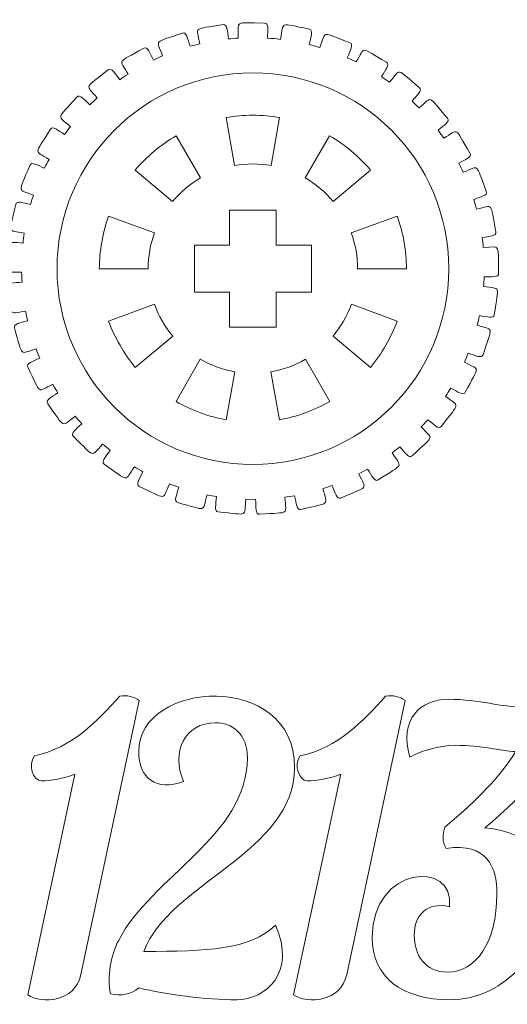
# Model space of a CAD drawing. Header units: millimetres. Extents: x -1094 to 1155, y -1556 to 1707.
# Tile 30 of 149: x -188 to -126, y -628 to -501. Entities that reach past the tile are written whole.
import ezdxf

# ---------------------------------------------------------------- set-up
doc = ezdxf.new("R2010")
doc.units = ezdxf.units.MM
doc.header["$MEASUREMENT"] = 0
doc.layers.add('Layer 1', color=7, linetype='Continuous')

msp = doc.modelspace()

# ---------------------------------------------------------------- linework, layer by layer
at = {"layer": 'Layer 1', "color": 250, "lineweight": 9}
for points, knots in [([(-157.0239, -501.7518), (-156.4639, -501.7518), (-156.6439, -502.6618), (-156.6439, -503.6918), (-156.6439, -503.6918), (-156.0939, -503.7218), (-155.5339, -503.7718), (-154.9839, -503.8418), (-154.9839, -503.8418), (-154.5339, -501.4618), (-155.2539, -501.7718), (-151.3039, -502.5218), (-151.3039, -502.5218), (-150.7439, -502.6318), (-151.1039, -503.5018), (-151.3039, -504.5118), (-151.3039, -504.5118), (-150.8439, -504.6318), (-150.3839, -504.7518), (-149.9339, -504.8918), (-149.9339, -504.8918), (-149.1139, -502.6918), (-149.8539, -502.8618), (-146.0939, -504.2718), (-146.0939, -504.2718), (-145.5739, -504.4718), (-146.0639, -505.2518), (-146.4239, -506.2018), (-146.4239, -506.2018), (-146.0339, -506.3718), (-145.6539, -506.5518), (-145.2839, -506.7418), (-145.2839, -506.7418), (-144.1039, -504.7118), (-144.8639, -504.7618), (-141.3939, -506.7818), (-141.3939, -506.7818), (-140.9139, -507.0618), (-141.5239, -507.7518), (-142.0339, -508.6218), (-142.0339, -508.6218), (-141.6839, -508.8618), (-141.3439, -509.1018), (-141.0039, -509.3518), (-141.0039, -509.3518), (-139.5039, -507.5518), (-140.2639, -507.4718), (-137.1839, -510.0418), (-137.1839, -510.0418), (-136.7539, -510.4018), (-137.4739, -510.9818), (-138.1239, -511.7518), (-138.1239, -511.7518), (-137.8239, -512.0418), (-137.5239, -512.3418), (-137.2239, -512.6418), (-137.2239, -512.6418), (-135.4539, -511.1318), (-136.1839, -510.9218), (-133.5839, -513.9718), (-133.5839, -513.9718), (-133.2239, -514.4018), (-134.0239, -514.8418), (-134.7939, -515.4918), (-134.7939, -515.4918), (-134.5339, -515.8318), (-134.2939, -516.1718), (-134.0539, -516.5218), (-134.0539, -516.5218), (-132.0639, -515.3318), (-132.7439, -515.0018), (-130.7039, -518.4518), (-130.7039, -518.4518), (-130.4139, -518.9318), (-131.2739, -519.2318), (-132.1339, -519.7418), (-132.1339, -519.7418), (-131.9339, -520.1118), (-131.7539, -520.4918), (-131.5739, -520.8818), (-131.5739, -520.8818), (-129.4239, -520.0518), (-130.0439, -519.6118), (-128.6039, -523.3518), (-128.6039, -523.3518), (-128.4039, -523.8718), (-129.3039, -524.0218), (-130.2239, -524.3818), (-130.2239, -524.3818), (-130.0939, -524.7818), (-129.9739, -525.1918), (-129.8739, -525.6018), (-129.8739, -525.6018), (-127.6239, -525.1518), (-128.1539, -524.6118), (-127.3739, -528.5418), (-127.3739, -528.5418), (-127.2639, -529.0918), (-128.1639, -529.0818), (-129.1339, -529.2718), (-129.1339, -529.2718), (-129.0739, -529.6918), (-129.0339, -530.1118), (-128.9939, -530.5418), (-128.9939, -530.5418), (-126.7039, -530.4718), (-127.1339, -529.8518), (-127.0239, -533.8618), (-127.0239, -533.8618), (-127.0139, -534.4218), (-127.8939, -534.2618), (-128.8839, -534.2918), (-128.8839, -534.2918), (-128.9039, -534.7118), (-128.9239, -535.1318), (-128.9539, -535.5518), (-128.9539, -535.5518), (-126.6939, -535.8818), (-127.0139, -535.1918), (-127.5839, -539.1618), (-127.5839, -539.1618), (-127.6639, -539.7118), (-128.5039, -539.4118), (-129.4839, -539.2718), (-129.4839, -539.2718), (-129.5739, -539.6818), (-129.6639, -540.1018), (-129.7739, -540.5118), (-129.7739, -540.5118), (-127.5939, -541.2018), (-127.7939, -540.4818), (-129.0239, -544.2918), (-129.0239, -544.2918), (-129.1939, -544.8218), (-129.9739, -544.3818), (-130.9239, -544.0818), (-130.9239, -544.0818), (-131.0739, -544.4718), (-131.2439, -544.8618), (-131.4139, -545.2518), (-131.4139, -545.2518), (-129.3739, -546.3118), (-129.4539, -545.5518), (-131.3039, -549.1118), (-131.3039, -549.1118), (-131.5639, -549.6018), (-132.2639, -549.0318), (-133.1539, -548.5718), (-133.1539, -548.5718), (-133.3739, -548.9318), (-133.5939, -549.2918), (-133.8339, -549.6418), (-133.8339, -549.6418), (-131.9939, -551.0318), (-131.9439, -550.2818), (-134.3639, -553.4718), (-134.3639, -553.4718), (-134.7039, -553.9218), (-135.3039, -553.2318), (-136.1039, -552.6218), (-136.1039, -552.6218), (-136.3839, -552.9418), (-136.6639, -553.2518), (-136.9539, -553.5518), (-136.9539, -553.5518), (-135.3639, -555.2518), (-135.1939, -554.5118), (-138.1139, -557.2518), (-138.1139, -557.2518), (-138.5239, -557.6418), (-139.0039, -556.8518), (-139.7039, -556.1118), (-139.7039, -556.1118), (-140.0239, -556.3818), (-140.3539, -556.6418), (-140.6939, -556.8918), (-140.6939, -556.8918), (-139.4039, -558.8518), (-139.1039, -558.1418), (-142.4539, -560.3518), (-142.4539, -560.3518), (-142.9239, -560.6618), (-143.2639, -559.8018), (-143.8239, -558.9518), (-143.8239, -558.9518), (-144.1839, -559.1618), (-144.5539, -559.3618), (-144.9339, -559.5618), (-144.9339, -559.5618), (-143.9839, -561.7018), (-143.5739, -561.0618), (-147.2439, -562.6718), (-147.2439, -562.6718), (-147.7639, -562.9018), (-147.9539, -561.9918), (-148.3639, -561.0618), (-148.3639, -561.0618), (-148.7639, -561.2018), (-149.1539, -561.3418), (-149.5539, -561.4718), (-149.5539, -561.4718), (-148.9839, -563.7518), (-148.4739, -563.1818), (-152.3639, -564.1518), (-152.3639, -564.1518), (-152.9139, -564.2918), (-152.9539, -563.3618), (-153.1939, -562.3718), (-153.1939, -562.3718), (-153.6039, -562.4418), (-154.0239, -562.5118), (-154.4439, -562.5718), (-154.4439, -562.5718), (-154.2639, -564.9218), (-153.6539, -564.4518), (-157.6639, -564.7518), (-157.6639, -564.7518), (-158.2239, -564.7918), (-158.1039, -563.8618), (-158.1839, -562.8418), (-158.1839, -562.8418), (-158.1839, -562.8418), (-159.4339, -562.8318), (-159.4339, -562.8318), (-159.4339, -562.8318), (-159.6539, -565.1918), (-158.9839, -564.8218), (-162.9739, -564.4418), (-162.9739, -564.4418), (-163.5339, -564.3918), (-163.2639, -563.5018), (-163.1739, -562.4918), (-163.1739, -562.4918), (-163.5839, -562.4218), (-164.0039, -562.3518), (-164.4039, -562.2618), (-164.4039, -562.2618), (-165.0239, -564.5418), (-164.2939, -564.2918), (-168.1639, -563.2518), (-168.1639, -563.2518), (-168.7139, -563.1018), (-168.2939, -562.2718), (-168.0339, -561.2918), (-168.0339, -561.2918), (-168.4339, -561.1618), (-168.8239, -561.0118), (-169.2139, -560.8618), (-169.2139, -560.8618), (-170.2039, -562.9918), (-169.4439, -562.8718), (-173.0839, -561.1918), (-173.0839, -561.1918), (-173.5939, -560.9618), (-173.0439, -560.2118), (-172.6239, -559.2918), (-172.6239, -559.2918), (-172.9939, -559.0918), (-173.3539, -558.8818), (-173.7139, -558.6718), (-173.7139, -558.6718), (-175.0439, -560.6018), (-174.2739, -560.6118), (-177.5839, -558.3418), (-177.5839, -558.3418), (-178.0439, -558.0218), (-177.3839, -557.3818), (-176.8039, -556.5518), (-176.8039, -556.5518), (-177.1339, -556.2918), (-177.4639, -556.0218), (-177.7839, -555.7518), (-177.7839, -555.7518), (-179.4139, -557.4218), (-178.6639, -557.5618), (-181.5339, -554.7618), (-181.5339, -554.7618), (-181.9339, -554.3718), (-181.1839, -553.8618), (-180.4739, -553.1418), (-180.4739, -553.1418), (-180.7639, -552.8218), (-181.0339, -552.5118), (-181.3039, -552.1818), (-181.3039, -552.1818), (-183.1839, -553.5518), (-182.4739, -553.8218), (-184.8339, -550.5818), (-184.8339, -550.5818), (-185.1639, -550.1318), (-184.3339, -549.7518), (-183.5239, -549.1618), (-183.5239, -549.1618), (-183.7539, -548.8018), (-183.9739, -548.4418), (-184.1839, -548.0818), (-184.1839, -548.0818), (-186.2539, -549.1018), (-185.5939, -549.4818), (-187.3739, -545.8918), (-187.3739, -545.8918), (-187.6239, -545.3918), (-186.7539, -545.1618), (-185.8539, -544.7218), (-185.8539, -544.7218), (-186.0239, -544.3318), (-186.1739, -543.9418), (-186.3239, -543.5418), (-186.3239, -543.5418), (-188.5239, -544.2018), (-187.9439, -544.6818), (-189.0939, -540.8518), (-189.0939, -540.8518), (-189.2539, -540.3118), (-188.3539, -540.2318), (-187.4039, -539.9518), (-187.4039, -539.9518), (-187.5039, -539.5418), (-187.5939, -539.1218), (-187.6639, -538.7118), (-187.6639, -538.7118), (-189.9339, -538.9918), (-189.4539, -539.5618), (-189.9339, -535.5818), (-189.9339, -535.5818), (-190.0039, -535.0318), (-189.1039, -535.1018), (-188.1239, -534.9818), (-188.1239, -534.9818), (-188.1439, -534.5618), (-188.1639, -534.1418), (-188.1739, -533.7218), (-188.1739, -533.7218), (-190.4539, -533.6118), (-190.0739, -534.2618), (-189.8839, -530.2518), (-189.8839, -530.2518), (-189.8539, -529.7018), (-188.9839, -529.9218), (-187.9939, -529.9718), (-187.9939, -529.9718), (-187.9539, -529.5518), (-187.8939, -529.1318), (-187.8339, -528.7118), (-187.8339, -528.7118), (-190.0639, -528.2218), (-189.7939, -528.9218), (-188.9339, -525.0118), (-188.9339, -525.0118), (-188.8139, -524.4718), (-187.9939, -524.8318), (-187.0239, -525.0418), (-187.0239, -525.0418), (-186.9139, -524.6418), (-186.7839, -524.2318), (-186.6539, -523.8318), (-186.6539, -523.8318), (-188.7639, -522.9718), (-188.6239, -523.7118), (-187.1139, -520.0018), (-187.1139, -520.0018), (-186.9039, -519.4818), (-186.1539, -519.9918), (-185.2339, -520.3618), (-185.2339, -520.3618), (-185.0439, -519.9818), (-184.8539, -519.6018), (-184.6539, -519.2318), (-184.6539, -519.2318), (-186.6039, -518.0218), (-186.5839, -518.7718), (-184.4739, -515.3718), (-184.4739, -515.3718), (-184.1839, -514.8918), (-183.5239, -515.5218), (-182.6639, -516.0518), (-182.6639, -516.0518), (-182.4239, -515.7118), (-182.1739, -515.3718), (-181.9139, -515.0418), (-181.9139, -515.0418), (-183.6439, -513.5018), (-183.7539, -514.2518), (-181.0939, -511.2518), (-181.0939, -511.2518), (-180.7239, -510.8318), (-180.1739, -511.5618), (-179.4239, -512.2318), (-179.4239, -512.2318), (-179.1239, -511.9418), (-178.8139, -511.6518), (-178.5039, -511.3618), (-178.5039, -511.3618), (-179.9639, -509.5418), (-180.1939, -510.2718), (-177.0739, -507.7618), (-177.0739, -507.7618), (-176.6339, -507.4118), (-176.2139, -508.2318), (-175.5739, -509.0218), (-175.5739, -509.0218), (-175.2339, -508.7718), (-174.8839, -508.5418), (-174.5339, -508.3118), (-174.5339, -508.3118), (-175.6739, -506.2718), (-176.0239, -506.9518), (-172.5139, -504.9918), (-172.5139, -504.9918), (-172.0239, -504.7218), (-171.7439, -505.6018), (-171.2539, -506.4918), (-171.2539, -506.4918), (-170.8739, -506.3118), (-170.4939, -506.1418), (-170.1039, -505.9718), (-170.1039, -505.9718), (-170.8839, -503.7618), (-171.3439, -504.3718), (-167.5639, -503.0418), (-167.5639, -503.0418), (-167.0339, -502.8518), (-166.9039, -503.7718), (-166.5639, -504.7318), (-166.5639, -504.7318), (-166.1639, -504.6218), (-165.7539, -504.5118), (-165.3439, -504.4218), (-165.3439, -504.4218), (-165.7439, -502.1018), (-166.3039, -502.6218), (-162.3439, -501.9518), (-162.3439, -501.9518), (-161.7939, -501.8518), (-161.8239, -502.7818), (-161.6539, -503.7918), (-161.6539, -503.7918), (-161.2339, -503.7518), (-160.8139, -503.7118), (-160.3939, -503.6918), (-160.3939, -503.6918), (-160.3939, -501.3218), (-161.0339, -501.7518), (-157.0239, -501.7518)], [0, 0, 0, 0, 0.00892857, 0.00892857, 0.00892857, 0.00892857, 0.01785714, 0.01785714, 0.01785714, 0.01785714, 0.02678571, 0.02678571, 0.02678571, 0.02678571, 0.03571429, 0.03571429, 0.03571429, 0.03571429, 0.04464286, 0.04464286, 0.04464286, 0.04464286, 0.05357143, 0.05357143, 0.05357143, 0.05357143, 0.0625, 0.0625, 0.0625, 0.0625, 0.07142857, 0.07142857, 0.07142857, 0.07142857, 0.08035714, 0.08035714, 0.08035714, 0.08035714, 0.08928571, 0.08928571, 0.08928571, 0.08928571, 0.09821429, 0.09821429, 0.09821429, 0.09821429, 0.10714286, 0.10714286, 0.10714286, 0.10714286, 0.11607143, 0.11607143, 0.11607143, 0.11607143, 0.125, 0.125, 0.125, 0.125, 0.13392857, 0.13392857, 0.13392857, 0.13392857, 0.14285714, 0.14285714, 0.14285714, 0.14285714, 0.15178571, 0.15178571, 0.15178571, 0.15178571, 0.16071429, 0.16071429, 0.16071429, 0.16071429, 0.16964286, 0.16964286, 0.16964286, 0.16964286, 0.17857143, 0.17857143, 0.17857143, 0.17857143, 0.1875, 0.1875, 0.1875, 0.1875, 0.19642857, 0.19642857, 0.19642857, 0.19642857, 0.20535714, 0.20535714, 0.20535714, 0.20535714, 0.21428571, 0.21428571, 0.21428571, 0.21428571, 0.22321429, 0.22321429, 0.22321429, 0.22321429, 0.23214286, 0.23214286, 0.23214286, 0.23214286, 0.24107143, 0.24107143, 0.24107143, 0.24107143, 0.25, 0.25, 0.25, 0.25, 0.25892857, 0.25892857, 0.25892857, 0.25892857, 0.26785714, 0.26785714, 0.26785714, 0.26785714, 0.27678571, 0.27678571, 0.27678571, 0.27678571, 0.28571429, 0.28571429, 0.28571429, 0.28571429, 0.29464286, 0.29464286, 0.29464286, 0.29464286, 0.30357143, 0.30357143, 0.30357143, 0.30357143, 0.3125, 0.3125, 0.3125, 0.3125, 0.32142857, 0.32142857, 0.32142857, 0.32142857, 0.33035714, 0.33035714, 0.33035714, 0.33035714, 0.33928571, 0.33928571, 0.33928571, 0.33928571, 0.34821429, 0.34821429, 0.34821429, 0.34821429, 0.35714286, 0.35714286, 0.35714286, 0.35714286, 0.36607143, 0.36607143, 0.36607143, 0.36607143, 0.375, 0.375, 0.375, 0.375, 0.38392857, 0.38392857, 0.38392857, 0.38392857, 0.39285714, 0.39285714, 0.39285714, 0.39285714, 0.40178571, 0.40178571, 0.40178571, 0.40178571, 0.41071429, 0.41071429, 0.41071429, 0.41071429, 0.41964286, 0.41964286, 0.41964286, 0.41964286, 0.42857143, 0.42857143, 0.42857143, 0.42857143, 0.4375, 0.4375, 0.4375, 0.4375, 0.44642857, 0.44642857, 0.44642857, 0.44642857, 0.45535714, 0.45535714, 0.45535714, 0.45535714, 0.46428571, 0.46428571, 0.46428571, 0.46428571, 0.47321429, 0.47321429, 0.47321429, 0.47321429, 0.48214286, 0.48214286, 0.48214286, 0.48214286, 0.49107143, 0.49107143, 0.49107143, 0.49107143, 0.5, 0.5, 0.5, 0.5, 0.50892857, 0.50892857, 0.50892857, 0.50892857, 0.51785714, 0.51785714, 0.51785714, 0.51785714, 0.52678571, 0.52678571, 0.52678571, 0.52678571, 0.53571429, 0.53571429, 0.53571429, 0.53571429, 0.54464286, 0.54464286, 0.54464286, 0.54464286, 0.55357143, 0.55357143, 0.55357143, 0.55357143, 0.5625, 0.5625, 0.5625, 0.5625, 0.57142857, 0.57142857, 0.57142857, 0.57142857, 0.58035714, 0.58035714, 0.58035714, 0.58035714, 0.58928571, 0.58928571, 0.58928571, 0.58928571, 0.59821429, 0.59821429, 0.59821429, 0.59821429, 0.60714286, 0.60714286, 0.60714286, 0.60714286, 0.61607143, 0.61607143, 0.61607143, 0.61607143, 0.625, 0.625, 0.625, 0.625, 0.63392857, 0.63392857, 0.63392857, 0.63392857, 0.64285714, 0.64285714, 0.64285714, 0.64285714, 0.65178571, 0.65178571, 0.65178571, 0.65178571, 0.66071429, 0.66071429, 0.66071429, 0.66071429, 0.66964286, 0.66964286, 0.66964286, 0.66964286, 0.67857143, 0.67857143, 0.67857143, 0.67857143, 0.6875, 0.6875, 0.6875, 0.6875, 0.69642857, 0.69642857, 0.69642857, 0.69642857, 0.70535714, 0.70535714, 0.70535714, 0.70535714, 0.71428571, 0.71428571, 0.71428571, 0.71428571, 0.72321429, 0.72321429, 0.72321429, 0.72321429, 0.73214286, 0.73214286, 0.73214286, 0.73214286, 0.74107143, 0.74107143, 0.74107143, 0.74107143, 0.75, 0.75, 0.75, 0.75, 0.75892857, 0.75892857, 0.75892857, 0.75892857, 0.76785714, 0.76785714, 0.76785714, 0.76785714, 0.77678571, 0.77678571, 0.77678571, 0.77678571, 0.78571429, 0.78571429, 0.78571429, 0.78571429, 0.79464286, 0.79464286, 0.79464286, 0.79464286, 0.80357143, 0.80357143, 0.80357143, 0.80357143, 0.8125, 0.8125, 0.8125, 0.8125, 0.82142857, 0.82142857, 0.82142857, 0.82142857, 0.83035714, 0.83035714, 0.83035714, 0.83035714, 0.83928571, 0.83928571, 0.83928571, 0.83928571, 0.84821429, 0.84821429, 0.84821429, 0.84821429, 0.85714286, 0.85714286, 0.85714286, 0.85714286, 0.86607143, 0.86607143, 0.86607143, 0.86607143, 0.875, 0.875, 0.875, 0.875, 0.88392857, 0.88392857, 0.88392857, 0.88392857, 0.89285714, 0.89285714, 0.89285714, 0.89285714, 0.90178571, 0.90178571, 0.90178571, 0.90178571, 0.91071429, 0.91071429, 0.91071429, 0.91071429, 0.91964286, 0.91964286, 0.91964286, 0.91964286, 0.92857143, 0.92857143, 0.92857143, 0.92857143, 0.9375, 0.9375, 0.9375, 0.9375, 0.94642857, 0.94642857, 0.94642857, 0.94642857, 0.95535714, 0.95535714, 0.95535714, 0.95535714, 0.96428571, 0.96428571, 0.96428571, 0.96428571, 0.97321429, 0.97321429, 0.97321429, 0.97321429, 0.98214286, 0.98214286, 0.98214286, 0.98214286, 1, 1, 1, 1]), ([(-156.1739, -520.0318), (-157.7039, -519.7618), (-159.3439, -519.7618), (-160.8839, -520.0318), (-160.8839, -520.0318), (-160.8839, -520.0318), (-161.9539, -513.8718), (-161.9539, -513.8718), (-161.9539, -513.8718), (-159.8239, -513.4818), (-157.2339, -513.4818), (-155.1039, -513.8718), (-155.1039, -513.8718), (-155.1039, -513.8718), (-156.1739, -520.0318), (-156.1739, -520.0318)], [0, 0, 0, 0, 0.2, 0.2, 0.2, 0.2, 0.4, 0.4, 0.4, 0.4, 0.6, 0.6, 0.6, 0.6, 1, 1, 1, 1]), ([(-165.2239, -521.6118), (-166.5739, -522.3918), (-167.8239, -523.4418), (-168.8239, -524.6418), (-168.8239, -524.6418), (-168.8239, -524.6418), (-173.6139, -520.6018), (-173.6139, -520.6018), (-173.6139, -520.6018), (-172.2239, -518.9418), (-170.2439, -517.2818), (-168.3639, -516.2018), (-168.3639, -516.2018), (-168.3639, -516.2018), (-165.2239, -521.6118), (-165.2239, -521.6118)], [0, 0, 0, 0, 0.2, 0.2, 0.2, 0.2, 0.4, 0.4, 0.4, 0.4, 0.6, 0.6, 0.6, 0.6, 1, 1, 1, 1]), ([(-151.8339, -521.6118), (-151.8339, -521.6118), (-148.6939, -516.2018), (-148.6939, -516.2018), (-148.6939, -516.2018), (-146.8139, -517.2818), (-144.8339, -518.9418), (-143.4439, -520.6018), (-143.4439, -520.6018), (-143.4439, -520.6018), (-148.2239, -524.6418), (-148.2239, -524.6418), (-148.2239, -524.6418), (-149.2239, -523.4418), (-150.4839, -522.3918), (-151.8339, -521.6118)], [0, 0, 0, 0, 0.2, 0.2, 0.2, 0.2, 0.4, 0.4, 0.4, 0.4, 0.6, 0.6, 0.6, 0.6, 1, 1, 1, 1]), ([(-171.1339, -528.6418), (-171.6739, -530.1018), (-171.9539, -531.7118), (-171.9539, -533.2718), (-171.9539, -533.2718), (-171.9539, -533.2718), (-178.2139, -533.2618), (-178.2139, -533.2618), (-178.2139, -533.2618), (-178.2139, -531.0918), (-177.7639, -528.5418), (-177.0239, -526.5118), (-177.0239, -526.5118), (-177.0239, -526.5118), (-171.1339, -528.6418), (-171.1339, -528.6418)], [0, 0, 0, 0, 0.2, 0.2, 0.2, 0.2, 0.4, 0.4, 0.4, 0.4, 0.6, 0.6, 0.6, 0.6, 1, 1, 1, 1]), ([(-155.5239, -540.7518), (-155.5239, -540.7518), (-161.5239, -540.7518), (-161.5239, -540.7518), (-161.5239, -540.7518), (-161.5239, -540.7518), (-161.5239, -536.2518), (-161.5239, -536.2518), (-161.5239, -536.2518), (-161.5239, -536.2518), (-166.0239, -536.2518), (-166.0239, -536.2518), (-166.0239, -536.2518), (-166.0239, -536.2518), (-166.0239, -530.2518), (-166.0239, -530.2518), (-166.0239, -530.2518), (-166.0239, -530.2518), (-161.5239, -530.2518), (-161.5239, -530.2518), (-161.5239, -530.2518), (-161.5239, -530.2518), (-161.5239, -525.7518), (-161.5239, -525.7518), (-161.5239, -525.7518), (-161.5239, -525.7518), (-155.5239, -525.7518), (-155.5239, -525.7518), (-155.5239, -525.7518), (-155.5239, -525.7518), (-155.5239, -530.2518), (-155.5239, -530.2518), (-155.5239, -530.2518), (-155.5239, -530.2518), (-151.0239, -530.2518), (-151.0239, -530.2518), (-151.0239, -530.2518), (-151.0239, -530.2518), (-151.0239, -536.2518), (-151.0239, -536.2518), (-151.0239, -536.2518), (-151.0239, -536.2518), (-155.5239, -536.2518), (-155.5239, -536.2518), (-155.5239, -536.2518), (-155.5239, -536.2518), (-155.5239, -540.7518), (-155.5239, -540.7518)], [0, 0, 0, 0, 0.07692308, 0.07692308, 0.07692308, 0.07692308, 0.15384615, 0.15384615, 0.15384615, 0.15384615, 0.23076923, 0.23076923, 0.23076923, 0.23076923, 0.30769231, 0.30769231, 0.30769231, 0.30769231, 0.38461538, 0.38461538, 0.38461538, 0.38461538, 0.46153846, 0.46153846, 0.46153846, 0.46153846, 0.53846154, 0.53846154, 0.53846154, 0.53846154, 0.61538462, 0.61538462, 0.61538462, 0.61538462, 0.69230769, 0.69230769, 0.69230769, 0.69230769, 0.76923077, 0.76923077, 0.76923077, 0.76923077, 0.84615385, 0.84615385, 0.84615385, 0.84615385, 1, 1, 1, 1]), ([(-145.1039, -533.2718), (-145.0939, -531.7118), (-145.3839, -530.1018), (-145.9239, -528.6418), (-145.9239, -528.6418), (-145.9239, -528.6418), (-140.0339, -526.5118), (-140.0339, -526.5118), (-140.0339, -526.5118), (-139.2839, -528.5418), (-138.8339, -531.0918), (-138.8439, -533.2618), (-138.8439, -533.2618), (-138.8439, -533.2618), (-145.1039, -533.2718), (-145.1039, -533.2718)], [0, 0, 0, 0, 0.2, 0.2, 0.2, 0.2, 0.4, 0.4, 0.4, 0.4, 0.6, 0.6, 0.6, 0.6, 1, 1, 1, 1]), ([(-171.1539, -537.8218), (-170.6239, -539.2918), (-169.8039, -540.7018), (-168.7939, -541.9018), (-168.7939, -541.9018), (-168.7939, -541.9018), (-173.6039, -545.9118), (-173.6039, -545.9118), (-173.6039, -545.9118), (-174.9939, -544.2518), (-176.2939, -542.0118), (-177.0239, -539.9718), (-177.0239, -539.9718), (-177.0239, -539.9718), (-171.1539, -537.8218), (-171.1539, -537.8218)], [0, 0, 0, 0, 0.2, 0.2, 0.2, 0.2, 0.4, 0.4, 0.4, 0.4, 0.6, 0.6, 0.6, 0.6, 1, 1, 1, 1]), ([(-148.2539, -541.9018), (-147.2539, -540.7118), (-146.4339, -539.2918), (-145.9039, -537.8218), (-145.9039, -537.8218), (-145.9039, -537.8218), (-140.0239, -539.9818), (-140.0239, -539.9818), (-140.0239, -539.9818), (-140.7639, -542.0118), (-142.0539, -544.2518), (-143.4539, -545.9118), (-143.4539, -545.9118), (-143.4539, -545.9118), (-148.2539, -541.9018), (-148.2539, -541.9018)], [0, 0, 0, 0, 0.2, 0.2, 0.2, 0.2, 0.4, 0.4, 0.4, 0.4, 0.6, 0.6, 0.6, 0.6, 1, 1, 1, 1]), ([(-165.2639, -544.8618), (-163.9139, -545.6518), (-162.3739, -546.2118), (-160.8339, -546.4718), (-160.8339, -546.4718), (-160.8339, -546.4718), (-161.9339, -552.6418), (-161.9339, -552.6418), (-161.9339, -552.6418), (-164.0739, -552.2718), (-166.5039, -551.3818), (-168.3739, -550.2918), (-168.3739, -550.2918), (-168.3739, -550.2918), (-165.2639, -544.8618), (-165.2639, -544.8618)], [0, 0, 0, 0, 0.2, 0.2, 0.2, 0.2, 0.4, 0.4, 0.4, 0.4, 0.6, 0.6, 0.6, 0.6, 1, 1, 1, 1]), ([(-156.2139, -546.4718), (-154.6839, -546.2118), (-153.1439, -545.6518), (-151.7939, -544.8718), (-151.7939, -544.8718), (-151.7939, -544.8718), (-148.6739, -550.2918), (-148.6739, -550.2918), (-148.6739, -550.2918), (-150.5539, -551.3818), (-152.9839, -552.2718), (-155.1139, -552.6418), (-155.1139, -552.6418), (-155.1139, -552.6418), (-156.2139, -546.4718), (-156.2139, -546.4718)], [0, 0, 0, 0, 0.2, 0.2, 0.2, 0.2, 0.4, 0.4, 0.4, 0.4, 0.6, 0.6, 0.6, 0.6, 1, 1, 1, 1]), ([(-167.4239, -599.0118), (-169.0739, -595.2818), (-167.2239, -591.4818), (-163.3539, -591.4818), (-163.3539, -591.4818), (-161.2139, -591.4818), (-159.2339, -592.8518), (-159.2339, -596.0018), (-159.2339, -596.0018), (-159.2339, -606.0218), (-171.5439, -611.2118), (-175.7639, -619.4518), (-175.7639, -619.4518), (-176.7739, -621.3818), (-177.2339, -624.0818), (-176.7739, -626.2618), (-176.7739, -626.2618), (-175.5039, -626.5718), (-174.0339, -626.3218), (-173.1639, -625.5018), (-173.1639, -625.5018), (-169.7139, -626.3218), (-164.5239, -627.0318), (-160.6039, -627.0318), (-160.6039, -627.0318), (-156.8439, -627.0318), (-152.9239, -623.4718), (-155.6239, -617.4718), (-155.6239, -617.4718), (-158.9739, -620.6218), (-164.4239, -620.8218), (-172.5039, -620.8218), (-172.5039, -620.8218), (-169.3039, -612.0818), (-153.1839, -608.1618), (-153.1839, -597.2318), (-153.1839, -597.2318), (-153.1839, -584.7518), (-173.1639, -585.9718), (-173.1639, -595.1918), (-173.1639, -595.1918), (-173.1639, -598.6018), (-170.8839, -600.3318), (-167.4239, -599.0118)], [0, 0, 0, 0, 0.08333333, 0.08333333, 0.08333333, 0.08333333, 0.16666667, 0.16666667, 0.16666667, 0.16666667, 0.25, 0.25, 0.25, 0.25, 0.33333333, 0.33333333, 0.33333333, 0.33333333, 0.41666667, 0.41666667, 0.41666667, 0.41666667, 0.5, 0.5, 0.5, 0.5, 0.58333333, 0.58333333, 0.58333333, 0.58333333, 0.66666667, 0.66666667, 0.66666667, 0.66666667, 0.75, 0.75, 0.75, 0.75, 0.83333333, 0.83333333, 0.83333333, 0.83333333, 1, 1, 1, 1]), ([(-173.1039, -588.6318), (-173.8139, -588.1218), (-174.6339, -587.9218), (-175.5939, -588.0718), (-175.5939, -588.0718), (-178.4439, -591.2818), (-181.7539, -594.7318), (-186.5339, -595.7518), (-186.5339, -595.7518), (-187.4439, -596.9218), (-186.6339, -598.9518), (-185.6639, -598.9518), (-185.6639, -598.9518), (-184.3939, -598.9518), (-182.8139, -598.6518), (-181.3439, -598.0918), (-181.3439, -598.0918), (-181.3439, -598.0918), (-187.3939, -626.3718), (-187.3939, -626.3718), (-187.3939, -626.3718), (-185.5539, -627.6018), (-181.3339, -627.3318), (-180.5839, -623.7718), (-180.5839, -623.7718), (-180.5839, -623.7718), (-173.1039, -588.6318), (-173.1039, -588.6318)], [0, 0, 0, 0, 0.125, 0.125, 0.125, 0.125, 0.25, 0.25, 0.25, 0.25, 0.375, 0.375, 0.375, 0.375, 0.5, 0.5, 0.5, 0.5, 0.625, 0.625, 0.625, 0.625, 0.75, 0.75, 0.75, 0.75, 1, 1, 1, 1]), ([(-139.0239, -588.6318), (-139.7339, -588.1218), (-140.5539, -587.9218), (-141.5139, -588.0718), (-141.5139, -588.0718), (-144.3639, -591.2818), (-147.6739, -594.7318), (-152.4539, -595.7518), (-152.4539, -595.7518), (-153.3639, -596.9218), (-152.5539, -598.9518), (-151.5839, -598.9518), (-151.5839, -598.9518), (-150.3139, -598.9518), (-148.7339, -598.6518), (-147.2639, -598.0918), (-147.2639, -598.0918), (-147.2639, -598.0918), (-153.3139, -626.3718), (-153.3139, -626.3718), (-153.3139, -626.3718), (-151.4739, -627.6018), (-147.2539, -627.3318), (-146.5039, -623.7718), (-146.5039, -623.7718), (-146.5039, -623.7718), (-139.0239, -588.6318), (-139.0239, -588.6318)], [0, 0, 0, 0, 0.125, 0.125, 0.125, 0.125, 0.25, 0.25, 0.25, 0.25, 0.375, 0.375, 0.375, 0.375, 0.5, 0.5, 0.5, 0.5, 0.625, 0.625, 0.625, 0.625, 0.75, 0.75, 0.75, 0.75, 1, 1, 1, 1]), ([(-116.9339, -589.3918), (-117.2939, -588.8318), (-117.8039, -588.4318), (-118.7139, -588.2718), (-118.7139, -588.2718), (-120.5939, -589.1918), (-122.2239, -589.5018), (-123.8039, -589.5018), (-123.8039, -589.5018), (-126.7039, -589.5018), (-129.4439, -588.4818), (-133.4639, -588.4818), (-133.4639, -588.4818), (-137.0739, -588.4818), (-139.8239, -591.0718), (-138.3939, -595.9018), (-138.3939, -595.9018), (-137.1739, -595.1918), (-134.6339, -594.3818), (-132.5439, -594.3818), (-132.5439, -594.3818), (-129.1939, -594.3818), (-126.9039, -595.0918), (-124.8139, -595.1918), (-124.8139, -595.1918), (-127.3139, -599.1118), (-130.7139, -602.1618), (-133.9239, -604.9018), (-133.9239, -604.9018), (-134.2239, -605.7218), (-134.2739, -606.7418), (-133.7639, -607.6018), (-133.7639, -607.6018), (-128.4839, -606.8418), (-127.2539, -609.9918), (-127.2539, -613.4518), (-127.2539, -613.4518), (-127.2539, -619.7018), (-129.9539, -623.4718), (-133.5639, -623.4718), (-133.5639, -623.4718), (-136.4639, -623.4718), (-137.8339, -621.3318), (-137.8339, -618.7418), (-137.8339, -618.7418), (-137.8339, -616.1418), (-136.2139, -614.4218), (-133.3139, -615.0818), (-133.3139, -615.0818), (-132.6139, -609.0218), (-143.2239, -609.8418), (-143.2239, -618.9918), (-143.2239, -618.9918), (-143.2239, -624.0818), (-139.4639, -627.0318), (-133.2639, -627.0318), (-133.2639, -627.0318), (-125.9339, -627.0318), (-120.6439, -620.3118), (-120.6439, -612.9418), (-120.6439, -612.9418), (-120.6439, -609.1818), (-122.7339, -605.5218), (-128.7839, -604.9618), (-128.7839, -604.9618), (-123.6439, -600.6818), (-118.2539, -594.9418), (-116.9339, -589.3918)], [0, 0, 0, 0, 0.05555556, 0.05555556, 0.05555556, 0.05555556, 0.11111111, 0.11111111, 0.11111111, 0.11111111, 0.16666667, 0.16666667, 0.16666667, 0.16666667, 0.22222222, 0.22222222, 0.22222222, 0.22222222, 0.27777778, 0.27777778, 0.27777778, 0.27777778, 0.33333333, 0.33333333, 0.33333333, 0.33333333, 0.38888889, 0.38888889, 0.38888889, 0.38888889, 0.44444444, 0.44444444, 0.44444444, 0.44444444, 0.5, 0.5, 0.5, 0.5, 0.55555556, 0.55555556, 0.55555556, 0.55555556, 0.61111111, 0.61111111, 0.61111111, 0.61111111, 0.66666667, 0.66666667, 0.66666667, 0.66666667, 0.72222222, 0.72222222, 0.72222222, 0.72222222, 0.77777778, 0.77777778, 0.77777778, 0.77777778, 0.83333333, 0.83333333, 0.83333333, 0.83333333, 0.88888889, 0.88888889, 0.88888889, 0.88888889, 1, 1, 1, 1])]:
    msp.add_open_spline(points, degree=3, knots=knots, dxfattribs=at)
at = {"layer": 'Layer 1', "color": 242, "lineweight": 9}
msp.add_open_spline([(-183.6339, -533.2518), (-183.6339, -547.1218), (-172.3939, -558.3618), (-158.5239, -558.3618), (-158.5239, -558.3618), (-144.6539, -558.3618), (-133.4139, -547.1218), (-133.4139, -533.2518), (-133.4139, -533.2518), (-133.4139, -519.3818), (-144.6539, -508.1418), (-158.5239, -508.1418), (-158.5239, -508.1418), (-172.3939, -508.1418), (-183.6339, -519.3818), (-183.6339, -533.2518)], degree=3, knots=[0, 0, 0, 0, 0.2, 0.2, 0.2, 0.2, 0.4, 0.4, 0.4, 0.4, 0.6, 0.6, 0.6, 0.6, 1, 1, 1, 1], dxfattribs=at)

doc.saveas('drawing.dxf')
